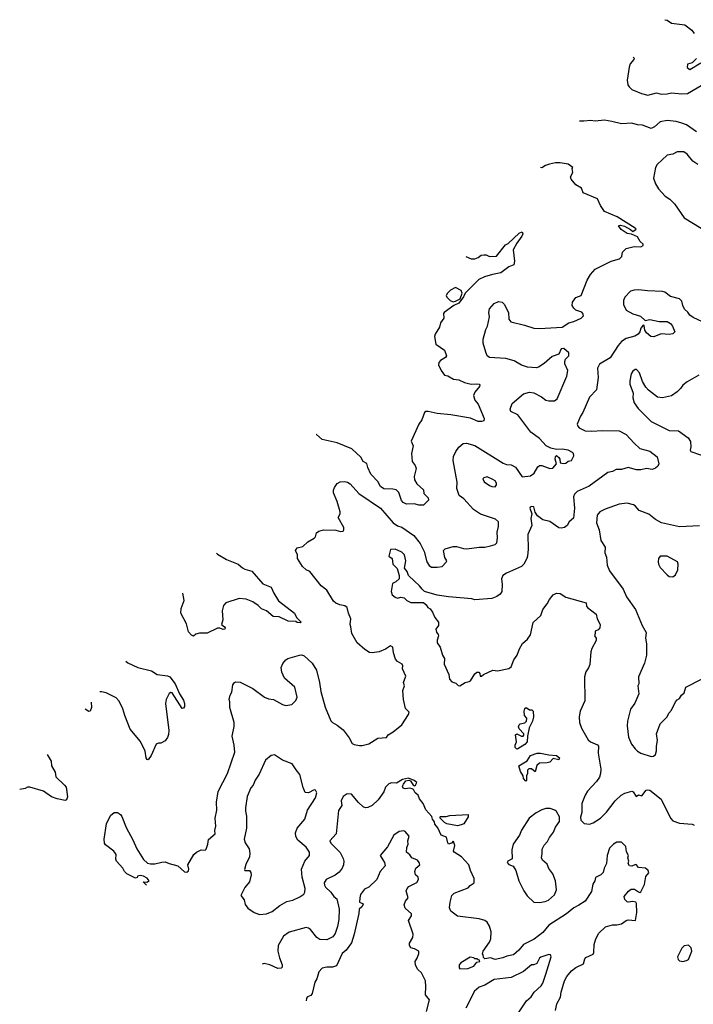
# Model space of a CAD drawing. Extents: x 1933546 to 2138868, y 524910 to 667279.
# Tile 6 of 256: x 1933546 to 1939466, y 550849 to 559496. Entities that reach past the tile are written whole.
import ezdxf

# ---------------------------------------------------------------- set-up
doc = ezdxf.new("R2010")
doc.units = 0

msp = doc.modelspace()

# ---------------------------------------------------------------- linework, layer by layer
at = {"layer": '0CON10XD'}
for points in [[(1939216.8, 559495.6), (1939235, 559490), (1939275, 559466.2), (1939391.7, 559451.7), (1939453.2, 559403.2), (1939474.5, 559374.5)], [(1938938.7, 559165.1), (1938940, 559165), (1938947.5, 559157.5), (1938943.3, 559145), (1938912.4, 559107.6), (1938902.6, 559077.4), (1938885.6, 558965), (1938890, 558925), (1938901.4, 558905), (1938925, 558883.1), (1939011.2, 558848.8), (1939065, 558834.1), (1939143.6, 558853.6), (1939185, 558842.5), (1939235, 558844.5), (1939275, 558853.6), (1939365, 558845.4), (1939415, 558848.8), (1939584, 558946)], [(1939493.8, 559156.2), (1939455, 559116.7), (1939414.2, 559105), (1939412.5, 559075), (1939435, 559057.5), (1939532.9, 559117.1)], [(1939495, 558511.8), (1939405, 558571.5), (1939365.9, 558585.9), (1939315, 558600.5), (1939235, 558610.4), (1939175, 558598.6), (1939125, 558554.2), (1939095, 558540), (1939020, 558570), (1938975, 558571.6), (1938925, 558588.4), (1938835, 558582.1), (1938750.2, 558600.2), (1938685, 558612.2), (1938605, 558603.5), (1938565, 558610.4), (1938505, 558603.6), (1938467.2, 558604.8)], [(1939506, 558225), (1939463.3, 558253.3), (1939413.3, 558315), (1939384.1, 558334.1), (1939325, 558336), (1939285.7, 558314.3), (1939235, 558306), (1939147.5, 558225), (1939133.6, 558196.4), (1939117.5, 558105), (1939133.8, 558055), (1939159.5, 558009.5), (1939218, 557945), (1939259.3, 557919.3), (1939299.4, 557879.4), (1939384.5, 557755), (1939535, 557664.2)], [(1934661.1, 551897), (1934630, 551925), (1934663, 551923), (1934679.3, 551930.7), (1934682.5, 551935), (1934665, 551956.7), (1934635, 551973.3), (1934605, 551981.2), (1934580, 551975), (1934578.3, 551961.7), (1934565, 551957.5), (1934487.5, 551995), (1934467.5, 552015), (1934452.5, 552045), (1934396.7, 552105), (1934390, 552125), (1934392.5, 552165), (1934387.5, 552175), (1934372.5, 552195), (1934300.5, 552250.5), (1934292.5, 552265), (1934289.3, 552300.7), (1934309.2, 552435), (1934342.7, 552507.3), (1934375, 552532.5), (1934405, 552532.5), (1934432.5, 552515), (1934445, 552497.5), (1934481.4, 552401.4), (1934540.5, 552295), (1934575.3, 552215.3), (1934635, 552121.2), (1934669.1, 552089.1), (1934695, 552082.5), (1934735, 552084), (1934795, 552098.8), (1934825, 552100), (1934860, 552085), (1934935, 552066.2), (1934995, 552014), (1935015, 552011.2), (1935028.3, 552021.7), (1935033.8, 552035), (1935022.5, 552075), (1935077.5, 552165), (1935100, 552185), (1935140, 552205), (1935175, 552202.5), (1935185, 552212.5), (1935200.8, 552255), (1935204, 552296), (1935263.3, 552345), (1935261.2, 552375), (1935268.6, 552415), (1935264.4, 552485), (1935278.1, 552555), (1935275.6, 552625), (1935291.1, 552718.9), (1935371.9, 552875), (1935437.3, 553062.7), (1935431.9, 553125), (1935414, 553205), (1935430.7, 553289.3), (1935431.2, 553325), (1935393.3, 553455), (1935393.3, 553505), (1935386.7, 553525), (1935396.2, 553565), (1935409.7, 553590.3), (1935420, 553655), (1935433.6, 553676.4), (1935445, 553682.5), (1935485, 553677.5), (1935595, 553622), (1935697.6, 553547.6), (1935732.2, 553532.2), (1935776.2, 553525), (1935855, 553482.2), (1935885, 553474.5), (1935937.2, 553482.8), (1935973.6, 553516.4), (1935984.4, 553545.6), (1935964.2, 553634.2), (1935874.5, 553714.5), (1935850, 553765), (1935844.1, 553805.9), (1935857.7, 553842.3), (1935885, 553873.8), (1935903.3, 553885), (1936005, 553915.6), (1936027, 553917), (1936045, 553910.8), (1936115, 553844.2), (1936155.4, 553785), (1936181.2, 553675), (1936191.5, 553595), (1936229.7, 553459.7), (1936279.5, 553339.5), (1936293.9, 553323.9), (1936335, 553301.2), (1936389.7, 553259.7), (1936440.7, 553190.7), (1936468.3, 553138.3), (1936485, 553130), (1936532.9, 553122.9), (1936555, 553122.9), (1936615, 553138.1), (1936695, 553186), (1936768.7, 553191.3), (1936783.6, 553216.4), (1936827.6, 553242.4), (1936905.7, 553304.3), (1936963.1, 553395), (1936968, 553415), (1936937.6, 553447.6), (1936920, 553525), (1936914.1, 553604.1), (1936928, 553645), (1936918.6, 553675), (1936939.7, 553729.7), (1936910, 553795), (1936913, 553823), (1936907.5, 553835), (1936865, 553860), (1936849.4, 553879.4), (1936832.1, 553935), (1936824.5, 553985), (1936805, 553998.2), (1936761.8, 553968.2), (1936705, 553944.5), (1936645, 553935.7), (1936620.2, 553940.2), (1936580, 553965), (1936510.6, 554025), (1936465, 554106.7), (1936455.5, 554165.5), (1936451.4, 554185), (1936457.1, 554235), (1936435.6, 554285), (1936424.2, 554335), (1936405, 554349.4), (1936358.7, 554358.7), (1936325, 554372.9), (1936305, 554390), (1936246, 554485), (1936194.5, 554524.5), (1936095, 554651.2), (1936065, 554664), (1936031.2, 554695), (1935986.7, 554765), (1935986.2, 554795), (1935970, 554835), (1935985, 554856.7), (1936035, 554870), (1936079.3, 554910.7), (1936135, 554942.5), (1936146.7, 554955), (1936155, 554990), (1936175, 555003.3), (1936215, 555016.7), (1936325, 555012), (1936365, 555000), (1936390, 555005), (1936396, 555015), (1936393.8, 555035), (1936343.8, 555125), (1936362, 555155), (1936363.8, 555175), (1936337.5, 555265), (1936305, 555340), (1936303.3, 555365), (1936311.7, 555388.3), (1936337, 555423), (1936363.6, 555436.4), (1936405, 555440), (1936425.9, 555435.9), (1936450.5, 555420.5), (1936525.4, 555335.4), (1936716.2, 555206.2), (1936828.1, 555078.1), (1936865, 555051.2), (1936905, 555038.8), (1937010, 554965), (1937066.6, 554895), (1937099.6, 554825), (1937123.1, 554735), (1937145, 554702), (1937165, 554688.8), (1937215, 554686.7), (1937260, 554695), (1937295, 554732.5), (1937300, 554745), (1937282.7, 554772.7), (1937270, 554835), (1937285, 554850), (1937355, 554869.2), (1937385, 554869.2), (1937445, 554850.8), (1937475, 554849.2), (1937582.7, 554862.7), (1937635, 554862.5), (1937683.9, 554876.1), (1937725, 554886.2), (1937738.8, 554901.2), (1937744.4, 554945), (1937741.4, 554995), (1937754.2, 555045), (1937755, 555087.5), (1937728.7, 555108.7), (1937594.5, 555154.5), (1937534, 555195), (1937449.1, 555289.1), (1937408.3, 555318.3), (1937388.3, 555378.3), (1937391.8, 555435), (1937354.4, 555625), (1937358.7, 555661.3), (1937378.1, 555705), (1937405, 555742.9), (1937443.3, 555775), (1937472.7, 555777.3), (1937545, 555755.5), (1937795, 555601.5), (1937825, 555590.5), (1937866.4, 555586.4), (1937902.5, 555565), (1937962.7, 555482.7), (1938035, 555490.5), (1938067, 555513), (1938100.9, 555569.1), (1938115, 555580), (1938135, 555580.8), (1938205, 555555.7), (1938231.7, 555558.3), (1938263.8, 555595), (1938252.1, 555635), (1938255, 555660), (1938265, 555668.8), (1938285, 555652), (1938294.4, 555635), (1938296.7, 555605), (1938325, 555598.2), (1938345, 555602.2), (1938365, 555618.5), (1938396.7, 555625), (1938416.2, 555665), (1938413.8, 555685), (1938404, 555695), (1938365, 555716.9), (1938315, 555725.6), (1938265, 555721.1), (1938215, 555734.3), (1938174.2, 555754.2), (1938115, 555818), (1938038.8, 555875), (1937922.5, 556025), (1937863.8, 556055), (1937856.1, 556076.1), (1937873.9, 556126.1), (1937975, 556210), (1938026.1, 556223.9), (1938065, 556217.9), (1938132.9, 556182.9), (1938171.2, 556155), (1938195, 556147.5), (1938245, 556149.2), (1938268.8, 556165), (1938354.2, 556365), (1938362.5, 556415), (1938336.2, 556475), (1938336, 556495), (1938343.8, 556515), (1938371.2, 556545), (1938370.7, 556570.7), (1938327.7, 556607.7), (1938305, 556606.2), (1938285, 556558), (1938225, 556538.6), (1938155, 556475.8), (1938106.4, 556443.6), (1938085, 556438.1), (1938007.5, 556445), (1937955, 556462.5), (1937890.9, 556500.9), (1937819.2, 556519.2), (1937675, 556530), (1937655.7, 556545), (1937642.2, 556575), (1937620, 556655), (1937620.7, 556689.3), (1937642.9, 556775), (1937656, 556805), (1937673.8, 556885), (1937670, 556925), (1937675, 556957.5), (1937715, 557003.8), (1937755, 557022), (1937787.5, 557015), (1937805, 556996.7), (1937841.2, 556925), (1937846, 556865), (1937862.6, 556842.6), (1937983.4, 556813.4), (1938065, 556785.6), (1938115, 556783.1), (1938315, 556796.7), (1938373.3, 556835), (1938415, 556845.6), (1938481.2, 556875), (1938501.2, 556895), (1938496.2, 556915), (1938485, 556926), (1938435, 556944.2), (1938415, 556963.8), (1938402.5, 556985), (1938404, 557015), (1938435, 557056.2), (1938480, 557075), (1938532.4, 557207.6), (1938562.1, 557257.9), (1938603.3, 557305), (1938655, 557332.5), (1938745, 557374.3), (1938816.7, 557395), (1938836.7, 557415), (1938842.5, 557455), (1938877.5, 557485), (1938945, 557503.8), (1939005, 557500), (1939026.4, 557513.6), (1939026.7, 557525), (1938998.5, 557548.5), (1938975, 557588.6), (1938921.9, 557611.9), (1938885, 557616.7), (1938832.1, 557652.1), (1938807.5, 557685), (1938825, 557690.8), (1938861.1, 557681.1), (1938914.4, 557654.4), (1938935, 557636.7), (1938963.3, 557655), (1938956, 557665), (1938797.1, 557765), (1938685, 557810), (1938650, 557865), (1938625, 557922.5), (1938497.5, 557975), (1938482.5, 558015), (1938433.3, 558045), (1938392.5, 558095), (1938387.5, 558115), (1938406.4, 558153.6), (1938402.5, 558187.5), (1938408.3, 558198.3), (1938365, 558227.5), (1938295, 558240), (1938255, 558238.8), (1938203, 558227), (1938166.1, 558213.9), (1938135, 558193.3), (1938124, 558196.9)], [(1937467.8, 557417), (1937515, 557396.7), (1937545, 557396.7), (1937575, 557406.2), (1937603, 557427), (1937625, 557432), (1937645, 557430), (1937675.6, 557415.6), (1937735, 557418.1), (1937815, 557520), (1937839.3, 557530.7), (1937935, 557620), (1937961.7, 557631.7), (1937968, 557615), (1937960, 557595), (1937915.6, 557534.4), (1937882.5, 557475), (1937895.8, 557375), (1937888.3, 557341.7), (1937843.6, 557326.4), (1937775, 557273.3), (1937701.4, 557258.6), (1937631.9, 557238.1), (1937580.6, 557215), (1937461.1, 557095), (1937445, 557061.2), (1937405, 557007.1), (1937362, 556985), (1937276.7, 556925), (1937272, 556915), (1937274, 556875), (1937244, 556835), (1937234.4, 556795), (1937198.6, 556735), (1937192.9, 556715), (1937204, 556645), (1937278, 556595), (1937296.7, 556545), (1937289.5, 556530.5), (1937245, 556503.3), (1937230, 556485), (1937228, 556465), (1937248.8, 556415), (1937280, 556375), (1937307.7, 556367.7), (1937357.7, 556337.7), (1937404.1, 556334.1), (1937455, 556309.2), (1937515, 556294.2), (1937565, 556299.4), (1937584.2, 556294.2), (1937590, 556285), (1937587.1, 556275), (1937545.8, 556225), (1937533.8, 556195), (1937545.8, 556155), (1937575, 556119.2), (1937626.7, 555993.3), (1937626.4, 555973.6), (1937603.6, 555966.4), (1937575, 555966.2), (1937506.7, 555996.7), (1937335, 556026.4), (1937215, 556037.8), (1937135, 556054.2), (1937115, 556053.8), (1937103.3, 556045), (1937079.5, 555980.5), (1937054, 555945), (1936986.7, 555795), (1937004, 555755), (1936988.8, 555685), (1936996.2, 555615), (1937022.2, 555582.2), (1937030.8, 555555), (1937012.5, 555485), (1937015.7, 555455), (1937035, 555420), (1937095.8, 555365.8), (1937097.5, 555335), (1937135, 555297.5), (1937140, 555275), (1937095, 555233.3), (1937053.9, 555233.9), (1937015, 555243.3), (1936945, 555242), (1936915, 555256), (1936902.2, 555272.2), (1936876.9, 555345), (1936855, 555367.5), (1936824.4, 555374.4), (1936745, 555374.6), (1936717.1, 555395), (1936695, 555441.4), (1936632.7, 555505), (1936604.6, 555564.6), (1936598.3, 555598.3), (1936565, 555617.1), (1936545, 555654.2), (1936465, 555726), (1936335, 555781.1), (1936205, 555808.9), (1936155, 555852.9), (1936152.5, 555853.9)], [(1939546.4, 556843.6), (1939465, 556880), (1939435, 556902), (1939417.7, 556927.7), (1939387.8, 556955), (1939373.3, 556985), (1939364.3, 557024.3), (1939345, 557044), (1939265.7, 557065.7), (1939215, 557102.5), (1939195, 557108.6), (1939064.3, 557114.3), (1938984.4, 557124.4), (1938945, 557121.9), (1938915, 557110.8), (1938865, 557060), (1938851.3, 557028.7), (1938851.9, 556995), (1938877.5, 556945), (1938935, 556912.5), (1939002.7, 556892.7), (1939043, 556853), (1939085, 556863.8), (1939165, 556846.2), (1939235, 556846.7), (1939265, 556826.7), (1939282.5, 556805), (1939302.5, 556755), (1939285, 556737.5), (1939255, 556730), (1939183.9, 556736.1), (1939120.5, 556709.5), (1939093.3, 556715), (1939053.3, 556745), (1939040.7, 556770.7), (1939035, 556810), (1939025, 556812.5), (1939005, 556787.5), (1938996.7, 556755), (1938981.2, 556735), (1938952, 556718), (1938875, 556696.7), (1938835, 556670.6), (1938804.4, 556635), (1938734.6, 556525.4), (1938640.3, 556469.7), (1938624.2, 556435), (1938629.4, 556355), (1938614.2, 556245.8), (1938555, 556181.2), (1938495.5, 556045), (1938474.4, 556015), (1938444.2, 555945), (1938450, 555925), (1938462.6, 555912.6), (1938515.5, 555885.5), (1938575, 555881.4), (1938665, 555888.9), (1938815, 555885.5), (1938875, 555854.4), (1938945, 555776.9), (1938995, 555730.5), (1939085, 555705.5), (1939148.1, 555658.1), (1939164.4, 555595), (1939155.6, 555575), (1939135, 555558.2), (1939105, 555546.7), (1939055, 555554.2), (1939005, 555543.8), (1938966.1, 555543.9), (1938895, 555563.3), (1938835, 555545.8), (1938787.5, 555545), (1938755, 555527.5), (1938715, 555518.6), (1938549.9, 555400.1), (1938445, 555351.9), (1938420.9, 555329.1), (1938411.9, 555305), (1938422.2, 555205), (1938413, 555117), (1938375, 555085.7), (1938356.7, 555055), (1938332.8, 555037.2), (1938305, 555030), (1938285, 555034), (1938205, 555088.6), (1938143.7, 555103.7), (1938098, 555138), (1938075, 555170), (1938065, 555216.7), (1938045, 555220), (1938033.3, 555215), (1938030, 555205), (1938047.5, 555155), (1938037.5, 555115), (1938047.1, 555055), (1938011.9, 554975), (1938014.1, 554845.9), (1938009.4, 554785), (1938002.2, 554765), (1937975.7, 554715), (1937955, 554694.3), (1937825, 554635.8), (1937791.2, 554615), (1937780, 554585), (1937785.8, 554535), (1937782.5, 554475), (1937768, 554452), (1937740.5, 554429.5), (1937695, 554413.6), (1937545, 554402.3), (1937520.2, 554410.2), (1937315, 554427.3), (1937215, 554442.9), (1937105, 554475.8), (1937083.5, 554493.5), (1937060.8, 554525), (1937015, 554563.8), (1936963.3, 554615), (1936950.7, 554650.7), (1936928.3, 554678.3), (1936938.8, 554745), (1936928.8, 554795), (1936905, 554821.2), (1936845, 554846.2), (1936806.2, 554843.8), (1936790, 554785), (1936819.2, 554765), (1936824.1, 554714.1), (1936862.5, 554675), (1936880, 554615), (1936880, 554585), (1936850.7, 554559.3), (1936822.5, 554545), (1936810, 554475), (1936820, 554445), (1936845, 554423.3), (1936865, 554416.7), (1936895, 554423.3), (1936925, 554420), (1936947.5, 554395), (1936985, 554377.5), (1937095, 554376.7), (1937117.7, 554357.7), (1937133.6, 554333.6), (1937153, 554323), (1937173.6, 554293.6), (1937193.3, 554245), (1937226, 554205), (1937226.2, 554175), (1937203.8, 554145), (1937208.3, 554118.3), (1937225, 554097.5), (1937227.5, 554085), (1937213.9, 554046.1), (1937216.2, 554025), (1937241.4, 553985), (1937261.2, 553915), (1937280, 553885), (1937277, 553837), (1937317.5, 553745), (1937323.3, 553705), (1937345, 553682.5), (1937379.3, 553669.3), (1937398.3, 553648.3), (1937415, 553647.5), (1937460, 553675), (1937496.7, 553683.3)], [(1937355, 557019.2), (1937375, 557023.6), (1937416.2, 557043.8), (1937435.6, 557095), (1937427.2, 557117.2), (1937375, 557143.7), (1937330.9, 557119.1), (1937304.8, 557095), (1937294.1, 557075), (1937299.3, 557059.3), (1937328.6, 557028.6), (1937355, 557019.2)], [(1939515.9, 556374.1), (1939410.8, 556315), (1939375, 556287.1), (1939352.3, 556257.7), (1939325, 556227.1), (1939275, 556191.4), (1939195.6, 556174.4), (1939151.3, 556181.3), (1939073.6, 556243.6), (1939049.7, 556269.7), (1939018.3, 556318.3), (1938994, 556395), (1938966.7, 556425), (1938955, 556423.8), (1938935, 556408.8), (1938920, 556385), (1938908, 556325), (1938908.8, 556295), (1938936.2, 556215), (1938933.8, 556175), (1938945, 556132.5), (1938982.4, 556082.4), (1939096.8, 555966.8), (1939255, 555889.2), (1939335, 555884.3), (1939420, 555825), (1939440.8, 555790.8), (1939445.6, 555745), (1939438, 555715), (1939443.8, 555705), (1939614.2, 555644.2)], [(1937725, 555393.8), (1937737.5, 555412.5), (1937736, 555425), (1937723.8, 555445), (1937705, 555459.2), (1937655, 555481.2), (1937626.4, 555473.6), (1937617.5, 555465), (1937628.3, 555438.3), (1937674.5, 555404.5), (1937695, 555396), (1937725, 555393.8)], [(1939520.7, 555050.7), (1939343.4, 555043.4), (1939186.4, 555076.4), (1939135, 555105.6), (1939074.4, 555154.4), (1938991.2, 555185), (1938955, 555226), (1938940, 555235), (1938885, 555250), (1938815, 555240), (1938692.7, 555197.3), (1938645, 555173.8), (1938622, 555145), (1938616, 555076), (1938640, 555015), (1938652.7, 554922.7), (1938691.2, 554865), (1938688.8, 554815), (1938703.8, 554775), (1938710, 554705), (1938728.8, 554655), (1938850, 554495), (1938878.8, 554428.8), (1938958.8, 554315), (1939018, 554175), (1939052.9, 554115), (1939046, 554065), (1939054, 554015), (1939054.2, 553915), (1939035.8, 553845), (1938983.9, 553726.1), (1938986.7, 553665), (1938980, 553645), (1938986.7, 553575), (1938952.5, 553495), (1938915, 553440), (1938889.2, 553335), (1938885.8, 553295), (1938896, 553195), (1938924, 553135), (1938955, 553093.8), (1938975, 553073.8), (1939005, 553056.2), (1939095, 553026.7), (1939115, 553027.5), (1939135, 553042.5), (1939143.6, 553076.4), (1939142, 553115), (1939150, 553165), (1939144, 553225), (1939175, 553312.5), (1939236.1, 553373.9), (1939250, 553405), (1939275, 553432.5), (1939310, 553505), (1939325, 553522.5), (1939345.9, 553534.1), (1939362.5, 553565), (1939386.7, 553585), (1939401.2, 553635), (1939545, 553706.7)], [(1935275, 554811.1), (1935285, 554801.5), (1935365, 554756.2), (1935466.2, 554715), (1935505, 554680.8), (1935525, 554670.8), (1935585, 554653.3), (1935682.6, 554542.6), (1935755, 554511.2), (1935780.5, 554460.5), (1935821.9, 554391.9), (1935960, 554285), (1935977.5, 554245), (1936020, 554205), (1936015, 554200), (1935985, 554202.5), (1935971.7, 554211.7), (1935905, 554213.8), (1935825, 554251.2), (1935775, 554256), (1935713.7, 554303.7), (1935671.7, 554321.7), (1935642.4, 554352.4), (1935595, 554383.1), (1935535, 554406.7), (1935475, 554412.9), (1935357.5, 554375), (1935338.3, 554351.7), (1935326, 554305), (1935330, 554225), (1935320, 554185), (1935346.7, 554165), (1935352.5, 554155), (1935350, 554145), (1935335, 554142), (1935305, 554153.3), (1935285, 554152), (1935195, 554108), (1935125, 554108), (1935095, 554098.8), (1935075, 554081.2), (1935055, 554092), (1935028.9, 554118.9), (1935010.9, 554190.9), (1934963.1, 554285), (1934964.4, 554325), (1934991.4, 554395), (1934978.8, 554459)], [(1939285, 554603.3), (1939308.6, 554621.4), (1939331.2, 554665), (1939332.5, 554715), (1939326, 554735), (1939235, 554784), (1939173.9, 554786.1), (1939160, 554765), (1939158, 554735), (1939158.8, 554715), (1939173.8, 554685), (1939235, 554620), (1939255, 554607.5), (1939285, 554603.3)], [(1937496.7, 553683.3), (1937509.3, 553690.7), (1937545, 553750), (1937565, 553767.5), (1937580, 553765), (1937590, 553755), (1937591.7, 553731.7), (1937605, 553730), (1937623, 553747), (1937705, 553783.3), (1937745, 553776.7), (1937845, 553798.8), (1937865, 553813.3), (1937887.5, 553875), (1937917.1, 553915), (1937938.3, 553971.7), (1937965, 554018), (1938007.5, 554055), (1938036, 554095), (1938058.8, 554201.2), (1938125, 554263.3), (1938144.2, 554315), (1938181.9, 554365), (1938202, 554405), (1938235, 554444), (1938265, 554461.2), (1938295, 554458), (1938346.2, 554423.8), (1938523.3, 554375), (1938528.2, 554345), (1938536.2, 554335), (1938613.8, 554275), (1938622.5, 554235), (1938647.8, 554185), (1938644, 554155), (1938630.8, 554139.2), (1938605, 554126.7), (1938604.3, 554105.7), (1938596.7, 554085), (1938612.5, 554065), (1938612.5, 554045), (1938573.8, 553975), (1938566, 553945), (1938557, 553833), (1938545.8, 553805), (1938520.9, 553769.1), (1938509.2, 553725), (1938514, 553515), (1938472.5, 553425), (1938462.5, 553375), (1938466, 553325), (1938484.2, 553274.2), (1938541.7, 553171.7), (1938563, 553153), (1938625, 553128), (1938632.5, 553115), (1938628.6, 553055), (1938653.1, 552915), (1938650.8, 552875), (1938640.8, 552845), (1938614.2, 552805), (1938535, 552720), (1938514.3, 552685), (1938487.3, 552612.7), (1938485.7, 552535), (1938474.2, 552494.2), (1938476.2, 552465), (1938508.3, 552438.3), (1938555, 552432.5), (1938585, 552443.1), (1938649.5, 552485), (1938702, 552538), (1938780.8, 552635), (1938831.9, 552685), (1938865, 552704.4), (1938925, 552721.1), (1938936.5, 552716.5), (1938965, 552674.4), (1938985, 552687.5), (1939015, 552680), (1939051.2, 552728.8), (1939065, 552733.8), (1939085, 552729.2), (1939185, 552652), (1939266, 552485), (1939285, 552461.2), (1939345, 552440), (1939455, 552432.5), (1939475, 552422.5)], [(1934477.6, 553863.4), (1934497, 553847), (1934585, 553806.7), (1934705, 553776.7), (1934755, 553746.9), (1934845, 553734.4), (1934865.5, 553725.5), (1934912.4, 553662.4), (1934949.2, 553575), (1934985, 553520), (1934995, 553490), (1934993.3, 553465), (1934985, 553450), (1934975, 553447.5), (1934885, 553583.3), (1934875, 553586.7), (1934860, 553580), (1934833.8, 553525), (1934827.7, 553492.3), (1934857, 553253), (1934855, 553220), (1934845, 553192.5), (1934825, 553163.3), (1934785, 553142.5), (1934765, 553142.5), (1934745, 553132.5), (1934701.2, 553035), (1934675, 552997.5), (1934665, 553000), (1934656.7, 553015), (1934648, 553072), (1934607.1, 553157.1), (1934516.9, 553265), (1934468.9, 553385), (1934453.8, 553443.8), (1934421.7, 553511.7), (1934395, 553541.9), (1934305.4, 553585.4), (1934265, 553594.4), (1934251.1, 553594.3)], [(1934174.5, 553503.2), (1934177.1, 553455), (1934165, 553422.5), (1934155, 553420), (1934122.8, 553441.8)], [(1937915, 553090), (1937900, 553105), (1937900, 553125), (1937912.5, 553155), (1937903.6, 553216.4), (1937915, 553223.3), (1937956.4, 553203.6), (1937970, 553205), (1937976.4, 553213.6), (1937976.2, 553225), (1937935, 553267.5), (1937929.1, 553285), (1937935, 553304), (1937945, 553312), (1937985, 553322.5), (1938000, 553335), (1938002.5, 553362.5), (1937984, 553385), (1937979.2, 553425), (1937985, 553447.5), (1937996.4, 553456.4), (1938026.7, 553436.7), (1938045.8, 553435.8), (1938060, 553425), (1938062.5, 553375), (1938051.9, 553335), (1938023.2, 553276.8), (1938008, 553205), (1938006.7, 553155), (1937985, 553130), (1937925, 553092.5), (1937915, 553090)], [(1933788.4, 553044.3), (1933822, 552985), (1933825.7, 552945), (1933856.6, 552886.6), (1933865, 552846.7), (1933940, 552775), (1933953.8, 552755), (1933965, 552670), (1933956.2, 552645), (1933945, 552640), (1933875, 552654), (1933825, 552672.5), (1933755, 552722.5), (1933635, 552756.2), (1933615, 552756.7), (1933595, 552743.3), (1933545.9, 552734.6)], [(1935655, 551637.5), (1935715, 551644.2), (1935764.6, 551665.4), (1935833, 551717), (1935895, 551752.3), (1935946.6, 551763.4), (1936007, 551793), (1936042.6, 551817.4), (1936053.1, 551835), (1936054.4, 551865), (1936028.2, 551965), (1936022.1, 552035), (1936053.1, 552105), (1936092.9, 552155), (1936094.3, 552185), (1936065, 552230.6), (1935989.4, 552289.4), (1935973.7, 552323.7), (1935968.9, 552355), (1935985, 552397.5), (1936052, 552475), (1936074.2, 552555), (1936145, 552663.8), (1936156, 552705), (1936145, 552730), (1936135, 552732.5), (1936085, 552706.2), (1936055, 552708.8), (1936036.4, 552753.6), (1936007, 552867), (1935975, 552907.5), (1935939.7, 552959.7), (1935855, 552994.2), (1935785, 553038.8), (1935755, 553033.8), (1935705.8, 552994.2), (1935649.3, 552870.7), (1935615, 552818.8), (1935597.5, 552775), (1935578.7, 552751.3), (1935544.4, 552675.6), (1935529.2, 552575), (1935529.2, 552545), (1935540.3, 552500.3), (1935540.6, 552395), (1935519.7, 552299.7), (1935527, 552267), (1935563.8, 552215), (1935570, 552175), (1935565.6, 552145), (1935532.6, 552077.4), (1935522.5, 552032.5), (1935525, 552023.8), (1935565, 552023.3), (1935576.9, 552006.9), (1935579.4, 551985), (1935565.6, 551925), (1935524.3, 551875), (1935490, 551805), (1935517.7, 551767.7), (1935526.2, 551725), (1935551.2, 551695), (1935607.5, 551655), (1935655, 551637.5)], [(1937995, 552810), (1937973, 552833), (1937970, 552855), (1937947.5, 552895), (1937932.5, 552945), (1938005, 552987.5), (1938035, 553033.8), (1938095, 553054), (1938123.9, 553056.1), (1938195, 553040), (1938265, 553033.3), (1938290, 553015), (1938285, 552997.5), (1938235, 553006.7), (1938203.9, 552976.1), (1938180.7, 552969.3), (1938113.9, 552966.1), (1938092.3, 552947.7), (1938075, 552890), (1938045, 552917.5), (1938021.7, 552918.3), (1938010, 552905), (1938010, 552875), (1938000, 552855), (1938000, 552815), (1937995, 552810)], [(1938255.6, 550795), (1938267.1, 550855), (1938297.6, 550912.4), (1938304, 550956), (1938334.5, 551055), (1938355, 551094.2), (1938395, 551144.4), (1938435, 551172.9), (1938500.8, 551205), (1938512.1, 551247.9), (1938520.6, 551259.4), (1938585, 551291.2), (1938591.4, 551305), (1938594.4, 551375), (1938610.6, 551425), (1938636.4, 551473.6), (1938695, 551529.2), (1938755, 551547.1), (1938795, 551547.5), (1938833.9, 551556.1), (1938875, 551584.6), (1938895, 551591.2), (1938957.5, 551585), (1938968.8, 551655), (1938965.9, 551735.9), (1938960, 551745), (1938935, 551753.1), (1938895, 551745.6), (1938885, 551750), (1938865, 551768.9), (1938857.1, 551795), (1938896.5, 551843.5), (1938920.1, 551859.9), (1938950.4, 551860.4), (1938985, 551836.2), (1938995, 551832.5), (1939005, 551837.5), (1939037.3, 551902.7), (1939049.2, 551970.8), (1939075.8, 552004.2), (1939070, 552025), (1939045, 552044), (1938985, 552051.2), (1938967.5, 552075), (1938958.3, 552078.3), (1938925, 552061.4), (1938905, 552066), (1938894.5, 552085), (1938900, 552105), (1938891.9, 552135), (1938896.2, 552155), (1938877.7, 552187.7), (1938873.8, 552235), (1938835, 552272.5), (1938795, 552272.5), (1938765, 552256.7), (1938729.3, 552220.7), (1938708.8, 552155), (1938703.8, 552085), (1938683.8, 552045), (1938673.6, 552006.4), (1938653.6, 551986.4), (1938606.4, 551963.6), (1938602, 551935), (1938582.9, 551905), (1938570.7, 551840.7), (1938515, 551754.2), (1938461.2, 551718.8), (1938415, 551697.3), (1938352.9, 551645), (1938195.9, 551544.1), (1938145, 551478.8), (1938068, 551422), (1937975, 551375.7), (1937932.9, 551325), (1937885, 551283.1), (1937827.3, 551272.7), (1937792.7, 551257.3), (1937725, 551242), (1937683, 551257), (1937635, 551250), (1937621.7, 551261.7), (1937620, 551285), (1937612.5, 551292.5), (1937620, 551315), (1937675.7, 551394.3), (1937686, 551425), (1937688.8, 551485), (1937676, 551535), (1937655, 551570), (1937632.5, 551585), (1937585, 551599.2), (1937395, 551624.2), (1937335, 551667.5), (1937323.9, 551696.1), (1937328, 551745), (1937343.8, 551805), (1937363.8, 551825), (1937487.5, 551872.5), (1937505, 551892.5), (1937540.8, 551915), (1937540, 551955), (1937506.9, 552025), (1937493, 552073), (1937428, 552145), (1937365, 552186.2), (1937360, 552195), (1937369.4, 552245), (1937359.3, 552279.3), (1937355, 552282.5), (1937340, 552265), (1937315, 552256.7), (1937307.5, 552267.5), (1937296.9, 552316.9), (1937251.1, 552335), (1937220, 552400), (1937195, 552431.2), (1937191.5, 552451.5), (1937174.6, 552475), (1937168.8, 552498.8), (1937115, 552556.7), (1937092.1, 552612.1), (1937060.9, 552655), (1937046.8, 552686.8), (1937020.6, 552705), (1937005.7, 552735.7), (1936995, 552742.9), (1936975, 552746.5), (1936935, 552741.5), (1936916.5, 552746.5), (1936910.6, 552765), (1936918.2, 552781.8), (1936939.5, 552810.5), (1936965, 552817.5), (1936980.7, 552810.7), (1937005, 552773.3), (1937015, 552767.5), (1937025.9, 552774.1), (1937035, 552797.5), (1937012.5, 552815), (1936963.9, 552836.1), (1936910, 552825), (1936858.9, 552791.1), (1936815, 552794.3), (1936788.8, 552785), (1936760.6, 552755), (1936745.5, 552714.5), (1936695.8, 552645), (1936645, 552594.2), (1936605, 552577.5), (1936585, 552575.8), (1936565, 552584), (1936522.4, 552622.4), (1936463.3, 552695), (1936425, 552696.8), (1936390, 552675), (1936370.8, 552635), (1936376.9, 552595), (1936347.5, 552552.5), (1936327.5, 552345), (1936272, 552285), (1936280.8, 552265), (1936361.9, 552181.9), (1936388.9, 552128.9), (1936394.4, 552105), (1936390.6, 552075), (1936380.8, 552045), (1936355, 552010), (1936317.6, 551982.4), (1936238.8, 551945), (1936223.3, 551915), (1936223.8, 551895), (1936235, 551876.9), (1936280, 551835), (1936306.7, 551796.7), (1936334.5, 551775), (1936353.6, 551685), (1936351.5, 551595), (1936338.5, 551531.5), (1936317.9, 551472.1), (1936298.8, 551441.2), (1936245, 551415.6), (1936185, 551419.4), (1936157.4, 551437.4), (1936101.2, 551505), (1936085, 551518), (1936065, 551523.3), (1935915, 551484.2), (1935865, 551447.5), (1935817.1, 551365), (1935815.7, 551315.7), (1935828.7, 551258.7), (1935852.9, 551195), (1935853.8, 551175), (1935842.9, 551167.1), (1935815, 551164.4), (1935745, 551196.8), (1935695, 551206.7), (1935677.5, 551202)], [(1937395, 552416), (1937300, 552435), (1937280, 552445), (1937240, 552485), (1937240, 552495), (1937245, 552500), (1937295, 552500), (1937325, 552507.5), (1937487, 552517), (1937486.2, 552495), (1937450.8, 552435), (1937425, 552424.5), (1937395, 552416)], [(1938115, 551744), (1938165, 551752.5), (1938193.3, 551765), (1938245, 551811.2), (1938264.2, 551855), (1938255.6, 551935), (1938231.4, 551995), (1938195, 552043.3), (1938180.3, 552080.3), (1938142, 552115), (1938132.9, 552135), (1938139.2, 552175), (1938137, 552213), (1938155, 552246.7), (1938185, 552278.8), (1938203.1, 552315), (1938238.8, 552361.2), (1938254.1, 552405.9), (1938290, 552455), (1938288.8, 552495), (1938265, 552542.5), (1938250, 552555), (1938208.3, 552568.3), (1938171.3, 552568.7), (1938135, 552557.1), (1938085, 552530.8), (1938023.8, 552485), (1937955, 552377.5), (1937938.8, 552335), (1937884, 552255), (1937872, 552205), (1937873.6, 552126.4), (1937835, 552106), (1937830, 552095), (1937845, 552076), (1937883, 552063), (1937906.7, 552025), (1937934.1, 551934.1), (1937976.7, 551845), (1938005, 551802.5), (1938065, 551746.7), (1938115, 551744)], [(1937122, 550785), (1937147.7, 550887.7), (1937111.7, 550931.7), (1937115.6, 551005), (1937111.4, 551055), (1937078.1, 551125), (1937045.5, 551155.5), (1937023.8, 551193.8), (1937023.1, 551225), (1937038.5, 551255), (1937053.1, 551295), (1937053.3, 551315), (1937016.6, 551336.6), (1936984.4, 551344.4), (1936973.3, 551366.7), (1936973.3, 551385), (1937000.8, 551435), (1937004.4, 551465), (1936964.2, 551585), (1936988, 551625), (1936990, 551645), (1936933.6, 551693.6), (1936925.8, 551724.2), (1936936.2, 551755), (1936958.8, 551785), (1936943.8, 551845), (1936950, 551865), (1936965.9, 551884.1), (1937035, 551918.8), (1937050, 551945), (1937047.3, 551967.3), (1937023.3, 551985), (1937020, 552015), (1937027.5, 552045), (1937062.5, 552075), (1937056.7, 552095), (1937043.3, 552115), (1936993.3, 552135), (1936975, 552163.3), (1936946.7, 552185), (1936947.5, 552225), (1936959.2, 552255), (1936957.5, 552285), (1936968.8, 552325), (1936935, 552367.5), (1936923, 552373), (1936882.3, 552367.7), (1936835, 552336), (1936777.2, 552232.8), (1936713.3, 552155), (1936738.8, 552118.8), (1936753.3, 552095), (1936757.5, 552065), (1936714.3, 552015), (1936684.5, 551945), (1936615, 551876.7), (1936575, 551861.2), (1936542, 551815), (1936534.3, 551785.7), (1936533.8, 551745), (1936557.5, 551735), (1936565.6, 551725), (1936554.2, 551705), (1936530, 551685), (1936526.5, 551646.5), (1936485.6, 551465), (1936460.7, 551389.3), (1936416.5, 551323.5), (1936380.6, 551295), (1936331.7, 551188.3), (1936295, 551175.8), (1936245, 551176), (1936205, 551167.5), (1936174.4, 551135.6), (1936156.6, 551073.4), (1936140, 551045), (1936115, 550943.3), (1936105, 550926.2), (1936075, 550915.8), (1936065.8, 550904.2), (1936063.3, 550879.5)], [(1939375, 551226.7), (1939405, 551233.3), (1939425, 551242.5), (1939453.8, 551315), (1939446.7, 551345), (1939425, 551367.5), (1939385, 551362.5), (1939366.1, 551343.9), (1939326.7, 551265), (1939331.7, 551241.7), (1939345, 551230), (1939375, 551226.7)], [(1937930, 550775), (1938000.6, 550879.4), (1938040, 550915), (1938068.6, 550955), (1938129.5, 551010.5), (1938144.4, 551035), (1938170.5, 551115), (1938216.1, 551266.1), (1938212.5, 551285), (1938195, 551288), (1938125, 551263.5), (1938114.3, 551255.7), (1938092.1, 551207.9), (1938063.4, 551196.6), (1938043.8, 551195), (1937975, 551138.8), (1937865, 551086), (1937715, 551066.7), (1937635, 551018.2), (1937585, 551000), (1937543.3, 550965), (1937465.5, 550815)], [(1937415, 551160), (1937485, 551163.8), (1937535.8, 551184.2), (1937565, 551220), (1937590, 551225), (1937588.3, 551238.3), (1937575, 551240), (1937565, 551250), (1937545, 551250), (1937537, 551257), (1937505, 551262.5), (1937422.5, 551215), (1937407.5, 551195), (1937408.3, 551168.3), (1937415, 551160)]]:
    msp.add_lwpolyline(points, dxfattribs=at)

doc.saveas('drawing.dxf')
